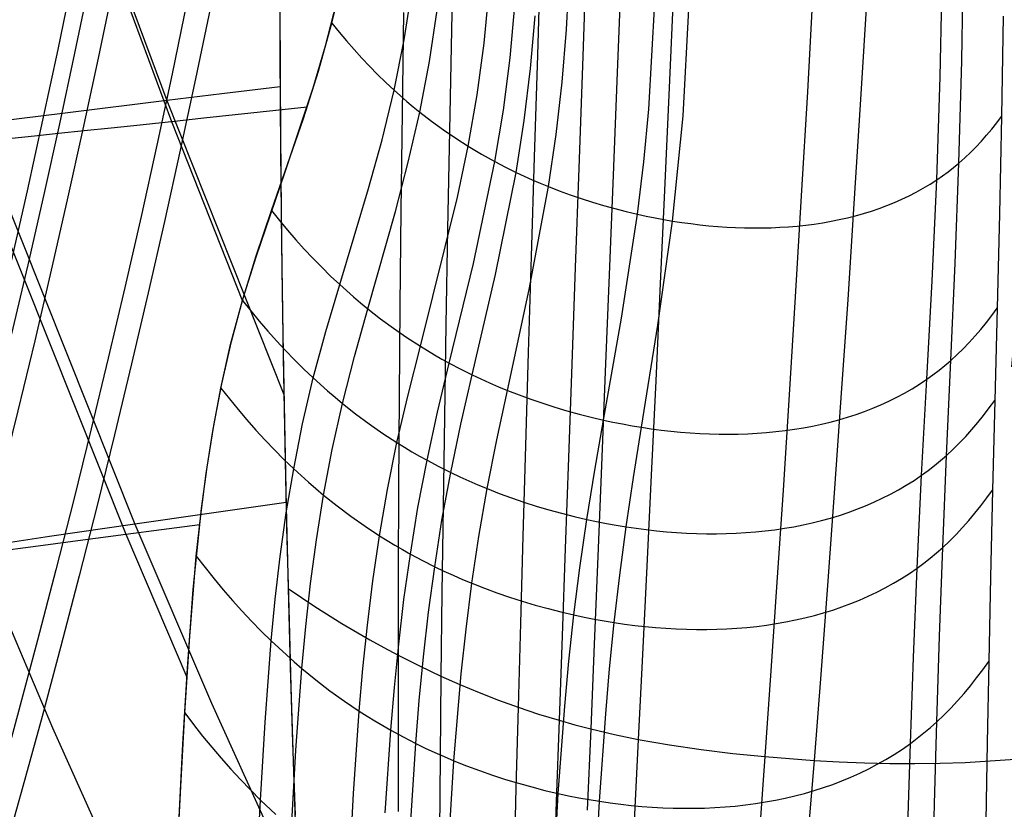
# Model space of a CAD drawing. Extents: x 112 to 670, y -274 to 273.
# Tile 51 of 84: x 636 to 658, y -88 to -71. Entities that reach past the tile are written whole.
import ezdxf

# ---------------------------------------------------------------- set-up
doc = ezdxf.new("R2010")
doc.units = 0
doc.layers.add('PREDEFINITO', color=7, linetype='CONTINUOUS')

msp = doc.modelspace()

# ---------------------------------------------------------------- linework, layer by layer
at = {"layer": 'PREDEFINITO'}
for p, q in [((635.907, -62.915, 208.859), (639.419, -72.366, 208.887)), ((636.061, -63.513, 44.026), (639.521, -72.819, 44.053)), ((645.654, -68.572, 225.357), (645.605, -70.829, 222.861)), ((647.541, -69.104, 226.009), (647.47, -71.382, 223.502)), ((641.868, -69.224, 221.064), (641.877, -71.371, 218.553)), ((648.534, -69.322, 226.284), (648.451, -71.609, 223.773)), ((656.695, -71.504, 32.617), (656.73, -69.227, 30.149)), ((649.298, -69.46, 226.464), (649.207, -71.753, 223.95)), ((648.104, -70.819, 29.802), (648.166, -69.661, 28.564)), ((650.443, -69.621, 226.684), (650.341, -71.924, 224.169)), ((656.227, -71.853, 32.191), (656.27, -69.566, 29.718)), ((641.872, -69.888, 220.299), (641.882, -71.987, 217.809)), ((644.578, -71.047, 33.937), (644.747, -69.939, 32.701)), ((653.468, -69.859, 227.068), (653.338, -72.179, 224.553)), ((654.643, -69.904, 227.173), (654.502, -72.23, 224.659)), ((643.003, -70.686, 36.422), (643.131, -70.157, 35.801)), ((646.312, -71.115, 31.703), (646.421, -69.978, 30.468)), ((642.869, -71.18, 37.009), (643.106, -70.251, 35.913)), ((645.128, -71.514, 33.54), (645.291, -70.399, 32.304)), ((646.876, -71.44, 31.442), (646.98, -70.298, 30.205)), ((649.892, -72.55, 30.668), (650.024, -70.233, 28.184)), ((650.637, -72.696, 30.608), (650.76, -70.376, 28.123)), ((644.562, -70.449, 222.429), (644.531, -72.634, 219.888)), ((647.323, -71.666, 31.266), (647.423, -70.522, 30.028)), ((657.593, -70.53, 33.757), (657.56, -72.711, 36.256)), ((642.711, -71.73, 37.668), (643.003, -70.686, 36.422)), ((643.003, -70.686, 36.422), (643.161, -70.881, 36.253)), ((648.01, -71.967, 31.041), (648.104, -70.819, 29.802)), ((643.161, -70.881, 36.253), (643.322, -71.071, 36.088)), ((645.605, -70.829, 222.861), (645.56, -73.026, 220.311)), ((642.601, -72.09, 38.104), (642.869, -71.18, 37.009)), ((643.322, -71.071, 36.088), (643.486, -71.259, 35.927)), ((644.359, -72.14, 35.177), (644.578, -71.047, 33.937)), ((646.162, -72.242, 32.941), (646.312, -71.115, 31.703)), ((641.877, -71.371, 218.553), (641.891, -73.459, 215.993)), ((643.486, -71.259, 35.927), (643.654, -71.442, 35.769)), ((643.654, -71.442, 35.769), (643.825, -71.622, 35.615)), ((646.733, -72.572, 32.681), (646.876, -71.44, 31.442)), ((647.47, -71.382, 223.502), (647.401, -73.599, 220.94)), ((643.825, -71.622, 35.615), (643.999, -71.798, 35.465)), ((644.918, -72.617, 34.78), (645.128, -71.514, 33.54)), ((647.185, -72.801, 32.505), (647.323, -71.666, 31.266)), ((648.451, -71.609, 223.773), (648.371, -73.834, 221.207)), ((656.633, -73.727, 35.114), (656.695, -71.504, 32.617)), ((642.386, -72.756, 38.921), (642.711, -71.73, 37.668)), ((643.999, -71.798, 35.465), (644.177, -71.971, 35.319)), ((649.207, -71.753, 223.95), (649.119, -73.986, 221.382)), ((656.151, -74.091, 34.686), (656.227, -71.853, 32.191)), ((641.881, -72.065, 217.715), (640.612, -72.22, 213.318)), ((641.882, -71.987, 217.809), (641.898, -74.033, 215.266)), ((641.989, -73.913, 40.371), (642.601, -72.09, 38.104)), ((644.177, -71.971, 35.319), (644.359, -72.14, 35.177)), ((647.88, -73.106, 32.281), (648.01, -71.967, 31.041)), ((650.341, -71.924, 224.169), (650.24, -74.165, 221.598)), ((640.612, -72.22, 213.318), (639.419, -72.366, 208.887)), ((644.095, -73.218, 36.419), (644.359, -72.14, 35.177)), ((644.359, -72.14, 35.177), (644.634, -72.383, 34.974)), ((645.969, -73.359, 34.181), (646.162, -72.242, 32.941)), ((653.338, -72.179, 224.553), (653.206, -74.438, 221.982)), ((654.502, -72.23, 224.659), (654.359, -74.493, 222.089)), ((639.419, -72.366, 208.887), (637.206, -72.639, 199.779)), ((639.419, -72.366, 208.887), (641.961, -78.754, 208.898)), ((640.219, -72.745, 42.677), (642.469, -72.505, 38.612)), ((644.634, -72.383, 34.974), (644.775, -72.501, 34.875)), ((644.775, -72.501, 34.875), (644.918, -72.617, 34.78)), ((637.206, -72.639, 199.779), (635.253, -72.883, 190.576)), ((639.521, -72.819, 44.053), (640.219, -72.745, 42.677)), ((644.531, -72.634, 219.888), (644.505, -74.757, 217.296)), ((644.665, -73.706, 36.022), (644.918, -72.617, 34.78)), ((644.918, -72.617, 34.78), (645.171, -72.813, 34.619)), ((646.549, -73.694, 33.921), (646.733, -72.572, 32.681)), ((649.784, -73.696, 31.91), (649.892, -72.55, 30.668)), ((650.411, -74.985, 33.094), (650.637, -72.696, 30.608)), ((657.454, -72.852, 36.101), (657.56, -72.711, 36.256)), ((657.56, -72.711, 36.256), (657.514, -74.826, 38.797)), ((635.253, -72.883, 190.576), (638.724, -81.576, 190.59)), ((637.619, -73.019, 48.549), (638.21, -72.957, 47.02)), ((638.21, -72.957, 47.02), (638.842, -72.891, 45.52)), ((638.842, -72.891, 45.52), (639.175, -72.855, 44.782)), ((639.175, -72.855, 44.782), (639.521, -72.819, 44.053)), ((639.521, -72.819, 44.053), (641.059, -76.727, 44.061)), ((641.695, -74.759, 41.456), (642.386, -72.756, 38.921)), ((645.171, -72.813, 34.619), (645.431, -73.002, 34.466)), ((647.008, -73.928, 33.745), (647.185, -72.801, 32.505)), ((657.345, -72.988, 35.949), (657.454, -72.852, 36.101)), ((636.05, -73.181, 53.272), (636.544, -73.13, 51.68)), ((636.544, -73.13, 51.68), (637.066, -73.076, 50.104)), ((637.066, -73.076, 50.104), (637.619, -73.019, 48.549)), ((645.431, -73.002, 34.466), (645.697, -73.184, 34.32)), ((645.56, -73.026, 220.311), (645.519, -75.162, 217.71)), ((647.713, -74.237, 33.522), (647.88, -73.106, 32.281)), ((657.12, -73.251, 35.656), (657.234, -73.122, 35.801)), ((657.234, -73.122, 35.801), (657.345, -72.988, 35.949)), ((635.124, -73.275, 56.492), (638.526, -81.794, 56.505)), ((643.801, -74.281, 37.668), (644.095, -73.218, 36.419)), ((645.697, -73.184, 34.32), (645.969, -73.359, 34.181)), ((645.737, -74.464, 35.422), (645.969, -73.359, 34.181)), ((645.969, -73.359, 34.181), (646.111, -73.445, 34.113)), ((656.883, -73.497, 35.377), (657.003, -73.376, 35.514)), ((657.003, -73.376, 35.514), (657.12, -73.251, 35.656)), ((641.891, -73.459, 215.993), (641.912, -75.486, 213.384)), ((646.111, -73.445, 34.113), (646.255, -73.53, 34.047)), ((646.255, -73.53, 34.047), (646.401, -73.613, 33.983)), ((647.401, -73.599, 220.94), (647.335, -75.753, 218.326)), ((656.76, -73.614, 35.243), (656.883, -73.497, 35.377)), ((644.384, -74.781, 37.269), (644.665, -73.706, 36.022)), ((646.081, -75.908, 36.408), (646.549, -73.694, 33.921)), ((646.401, -73.613, 33.983), (646.549, -73.694, 33.921)), ((646.549, -73.694, 33.921), (646.776, -73.813, 33.83)), ((646.776, -73.813, 33.83), (647.008, -73.928, 33.745)), ((649.646, -74.837, 33.152), (649.784, -73.696, 31.91)), ((656.398, -73.916, 34.893), (656.517, -73.823, 35.002)), ((656.517, -73.823, 35.002), (656.633, -73.727, 35.114)), ((656.55, -75.898, 37.641), (656.633, -73.727, 35.114)), ((656.633, -73.727, 35.114), (656.76, -73.614, 35.243)), ((641.357, -75.76, 42.765), (641.989, -73.913, 40.371)), ((641.898, -74.033, 215.266), (641.92, -76.024, 212.67)), ((646.558, -76.151, 36.232), (647.008, -73.928, 33.745)), ((647.008, -73.928, 33.745), (647.182, -74.009, 33.685)), ((647.182, -74.009, 33.685), (647.357, -74.088, 33.628)), ((648.371, -73.834, 221.207), (648.293, -75.998, 218.589)), ((649.119, -73.986, 221.382), (649.032, -76.155, 218.761)), ((656.151, -74.091, 34.686), (656.276, -74.006, 34.788)), ((656.276, -74.006, 34.788), (656.398, -73.916, 34.893)), ((647.291, -76.474, 36.009), (647.713, -74.237, 33.522)), ((647.357, -74.088, 33.628), (647.534, -74.164, 33.573)), ((647.534, -74.164, 33.573), (647.713, -74.237, 33.522)), ((647.713, -74.237, 33.522), (647.948, -74.329, 33.459)), ((650.24, -74.165, 221.598), (650.14, -76.343, 218.975)), ((655.856, -74.274, 34.465), (656.005, -74.185, 34.573)), ((656.005, -74.185, 34.573), (656.151, -74.091, 34.686)), ((656.049, -76.283, 37.208), (656.151, -74.091, 34.686)), ((643.176, -76.366, 40.198), (643.801, -74.281, 37.668)), ((644.928, -77.707, 39.196), (645.737, -74.464, 35.422)), ((647.948, -74.329, 33.459), (648.185, -74.415, 33.401)), ((648.185, -74.415, 33.401), (648.425, -74.497, 33.347)), ((653.206, -74.438, 221.982), (653.074, -76.634, 219.357)), ((655.39, -74.513, 34.167), (655.548, -74.438, 34.262)), ((655.548, -74.438, 34.262), (655.704, -74.359, 34.361)), ((655.704, -74.359, 34.361), (655.856, -74.274, 34.465)), ((648.425, -74.497, 33.347), (648.666, -74.575, 33.298)), ((648.666, -74.575, 33.298), (648.909, -74.647, 33.255)), ((648.909, -74.647, 33.255), (649.153, -74.715, 33.216)), ((654.359, -74.493, 222.089), (654.215, -76.694, 219.464)), ((654.899, -74.712, 33.907), (655.065, -74.65, 33.989)), ((655.065, -74.65, 33.989), (655.229, -74.584, 34.076)), ((655.229, -74.584, 34.076), (655.39, -74.513, 34.167)), ((641.361, -75.741, 42.742), (641.695, -74.759, 41.456)), ((641.695, -74.759, 41.456), (641.867, -74.974, 41.285)), ((643.785, -76.892, 39.798), (644.384, -74.781, 37.269)), ((644.505, -74.757, 217.296), (644.484, -76.819, 214.655)), ((649.153, -74.715, 33.216), (649.399, -74.778, 33.181)), ((649.298, -77.094, 35.642), (649.646, -74.837, 33.152)), ((649.399, -74.778, 33.181), (649.646, -74.837, 33.152)), ((649.646, -74.837, 33.152), (649.837, -74.878, 33.133)), ((649.837, -74.878, 33.133), (650.028, -74.917, 33.117)), ((654.21, -74.915, 33.619), (654.385, -74.87, 33.685)), ((654.385, -74.87, 33.685), (654.559, -74.822, 33.755)), ((654.559, -74.822, 33.755), (654.73, -74.769, 33.829)), ((654.73, -74.769, 33.829), (654.899, -74.712, 33.907)), ((657.514, -74.826, 38.797), (657.462, -76.881, 41.382)), ((641.867, -74.974, 41.285), (642.043, -75.186, 41.118)), ((650.028, -74.917, 33.117), (650.22, -74.953, 33.104)), ((650.092, -77.247, 35.586), (650.411, -74.985, 33.094)), ((650.22, -74.953, 33.104), (650.411, -74.985, 33.094)), ((650.411, -74.985, 33.094), (650.608, -75.015, 33.087)), ((650.608, -75.015, 33.087), (650.804, -75.042, 33.083)), ((650.804, -75.042, 33.083), (651, -75.066, 33.083)), ((651, -75.066, 33.083), (651.195, -75.086, 33.085)), ((651.195, -75.086, 33.085), (651.391, -75.103, 33.092)), ((651.391, -75.103, 33.092), (651.586, -75.117, 33.101)), ((652.93, -75.11, 33.268), (653.117, -75.094, 33.307)), ((653.117, -75.094, 33.307), (653.303, -75.074, 33.349)), ((653.303, -75.074, 33.349), (653.488, -75.051, 33.395)), ((653.488, -75.051, 33.395), (653.671, -75.023, 33.445)), ((653.671, -75.023, 33.445), (653.853, -74.991, 33.499)), ((653.853, -74.991, 33.499), (654.032, -74.955, 33.557)), ((654.032, -74.955, 33.557), (654.21, -74.915, 33.619)), ((642.043, -75.186, 41.118), (642.223, -75.393, 40.955)), ((645.519, -75.162, 217.71), (645.482, -77.235, 215.058)), ((651.586, -75.117, 33.101), (651.78, -75.127, 33.114)), ((651.78, -75.127, 33.114), (651.974, -75.133, 33.131)), ((651.974, -75.133, 33.131), (652.167, -75.136, 33.151)), ((652.167, -75.136, 33.151), (652.359, -75.135, 33.175)), ((652.359, -75.135, 33.175), (652.55, -75.131, 33.202)), ((652.55, -75.131, 33.202), (652.741, -75.122, 33.234)), ((652.741, -75.122, 33.234), (652.93, -75.11, 33.268)), ((641.912, -75.486, 213.384), (641.939, -77.452, 210.73)), ((642.223, -75.393, 40.955), (642.406, -75.596, 40.795)), ((641.06, -76.711, 44.044), (641.361, -75.741, 42.742)), ((642.406, -75.596, 40.795), (642.593, -75.795, 40.64)), ((641.073, -76.686, 44.006), (641.357, -75.76, 42.765)), ((642.593, -75.795, 40.64), (642.783, -75.989, 40.489)), ((645.557, -78.075, 38.935), (646.081, -75.908, 36.408)), ((647.335, -75.753, 218.326), (647.273, -77.845, 215.662)), ((656.456, -78.016, 40.213), (656.55, -75.898, 37.641)), ((641.92, -76.024, 212.67), (641.947, -77.96, 210.022)), ((642.783, -75.989, 40.489), (642.978, -76.18, 40.341)), ((646.054, -78.329, 38.76), (646.558, -76.151, 36.232)), ((648.293, -75.998, 218.589), (648.218, -78.098, 215.919)), ((649.032, -76.155, 218.761), (648.947, -78.262, 216.089)), ((642.874, -77.388, 41.485), (643.176, -76.366, 40.198)), ((642.978, -76.18, 40.341), (643.176, -76.366, 40.198)), ((643.176, -76.366, 40.198), (643.476, -76.634, 39.993)), ((650.14, -76.343, 218.975), (650.042, -78.458, 216.3)), ((655.934, -78.424, 39.774), (656.049, -76.283, 37.208)), ((646.818, -78.666, 38.538), (647.291, -76.474, 36.009)), ((640.805, -77.671, 45.364), (641.06, -76.711, 44.044)), ((640.826, -77.607, 45.271), (641.073, -76.686, 44.006)), ((641.06, -76.711, 44.044), (641.24, -76.937, 43.874)), ((643.476, -76.634, 39.993), (643.63, -76.764, 39.894)), ((643.63, -76.764, 39.894), (643.785, -76.892, 39.798)), ((644.484, -76.819, 214.655), (644.467, -78.817, 211.966)), ((653.074, -76.634, 219.357), (652.942, -78.766, 216.68)), ((654.215, -76.694, 219.464), (654.069, -78.831, 216.786)), ((641.24, -76.937, 43.874), (641.423, -77.159, 43.708)), ((643.496, -77.927, 41.086), (643.785, -76.892, 39.798)), ((643.785, -76.892, 39.798), (644.061, -77.108, 39.636)), ((657.347, -77.038, 41.223), (657.462, -76.881, 41.382)), ((657.462, -76.881, 41.382), (657.41, -78.883, 44.017)), ((641.423, -77.159, 43.708), (641.61, -77.376, 43.546)), ((644.061, -77.108, 39.636), (644.343, -77.315, 39.482)), ((645.482, -77.235, 215.058), (645.45, -79.244, 212.359)), ((648.908, -79.311, 38.175), (649.298, -77.094, 35.642)), ((649.735, -79.469, 38.12), (650.092, -77.247, 35.586)), ((657.108, -77.34, 40.916), (657.229, -77.191, 41.068)), ((657.229, -77.191, 41.068), (657.347, -77.038, 41.223)), ((641.61, -77.376, 43.546), (641.801, -77.589, 43.387)), ((641.939, -77.452, 210.73), (641.972, -79.355, 208.03)), ((642.601, -78.397, 42.793), (642.874, -77.388, 41.485)), ((644.343, -77.315, 39.482), (644.632, -77.515, 39.335)), ((656.984, -77.484, 40.767), (657.108, -77.34, 40.916)), ((640.592, -78.619, 46.7), (640.805, -77.671, 45.364)), ((640.614, -78.522, 46.561), (640.826, -77.607, 45.271)), ((641.801, -77.589, 43.387), (641.995, -77.798, 43.232)), ((644.632, -77.515, 39.335), (644.928, -77.707, 39.196)), ((656.727, -77.76, 40.482), (656.857, -77.624, 40.623)), ((656.857, -77.624, 40.623), (656.984, -77.484, 40.767)), ((641.995, -77.798, 43.232), (642.193, -78.002, 43.082)), ((644.661, -78.762, 40.485), (644.928, -77.707, 39.196)), ((644.928, -77.707, 39.196), (645.082, -77.802, 39.128)), ((645.082, -77.802, 39.128), (645.238, -77.895, 39.061)), ((647.273, -77.845, 215.662), (647.213, -79.872, 212.948)), ((656.593, -77.89, 40.345), (656.727, -77.76, 40.482)), ((641.947, -77.96, 210.022), (641.981, -79.838, 207.324)), ((642.193, -78.002, 43.082), (642.395, -78.202, 42.935)), ((643.234, -78.949, 42.395), (643.496, -77.927, 41.086)), ((645.238, -77.895, 39.061), (645.397, -77.986, 38.997)), ((645.303, -79.138, 40.225), (645.557, -78.075, 38.935)), ((645.397, -77.986, 38.997), (645.557, -78.075, 38.935)), ((645.557, -78.075, 38.935), (645.804, -78.205, 38.845)), ((648.218, -78.098, 215.919), (648.145, -80.133, 213.199)), ((656.329, -78.124, 40.098), (656.456, -78.016, 40.213)), ((656.363, -80.079, 42.846), (656.456, -78.016, 40.213)), ((656.456, -78.016, 40.213), (656.593, -77.89, 40.345)), ((642.395, -78.202, 42.935), (642.601, -78.397, 42.793)), ((645.804, -78.205, 38.845), (646.054, -78.329, 38.76)), ((648.947, -78.262, 216.089), (648.864, -80.303, 213.366)), ((656.068, -78.328, 39.879), (656.2, -78.228, 39.986)), ((656.2, -78.228, 39.986), (656.329, -78.124, 40.098)), ((640.437, -79.433, 47.875), (640.614, -78.522, 46.561)), ((642.369, -79.392, 44.122), (642.601, -78.397, 42.793)), ((642.601, -78.397, 42.793), (642.913, -78.678, 42.589)), ((645.81, -79.399, 40.051), (646.054, -78.329, 38.76)), ((646.054, -78.329, 38.76), (646.243, -78.418, 38.7)), ((646.243, -78.418, 38.7), (646.433, -78.504, 38.643)), ((646.433, -78.504, 38.643), (646.625, -78.587, 38.589)), ((650.042, -78.458, 216.3), (649.944, -80.507, 213.574)), ((655.614, -78.63, 39.548), (655.776, -78.53, 39.659)), ((655.776, -78.53, 39.659), (655.934, -78.424, 39.774)), ((655.821, -80.511, 42.406), (655.934, -78.424, 39.774)), ((655.934, -78.424, 39.774), (656.068, -78.328, 39.879)), ((640.416, -79.554, 48.051), (640.592, -78.619, 46.7)), ((640.592, -78.619, 46.7), (640.777, -78.853, 46.533)), ((642.913, -78.678, 42.589), (643.073, -78.815, 42.491)), ((646.589, -79.743, 39.829), (646.818, -78.666, 38.538)), ((646.625, -78.587, 38.589), (646.818, -78.666, 38.538)), ((646.818, -78.666, 38.538), (647.072, -78.765, 38.475)), ((655.281, -78.815, 39.339), (655.449, -78.725, 39.441)), ((655.449, -78.725, 39.441), (655.614, -78.63, 39.548)), ((640.777, -78.853, 46.533), (640.965, -79.084, 46.37)), ((643.011, -79.954, 43.728), (643.234, -78.949, 42.395)), ((643.073, -78.815, 42.491), (643.234, -78.949, 42.395)), ((643.234, -78.949, 42.395), (643.52, -79.175, 42.235)), ((644.42, -79.802, 41.798), (644.661, -78.762, 40.485)), ((644.467, -78.817, 211.966), (644.454, -80.751, 209.23)), ((647.072, -78.765, 38.475), (647.329, -78.859, 38.418)), ((647.329, -78.859, 38.418), (647.588, -78.948, 38.365)), ((647.588, -78.948, 38.365), (647.849, -79.031, 38.317)), ((652.942, -78.766, 216.68), (652.809, -80.833, 213.952)), ((654.069, -78.831, 216.786), (653.923, -80.903, 214.058)), ((654.936, -78.979, 39.148), (655.11, -78.899, 39.241)), ((655.11, -78.899, 39.241), (655.281, -78.815, 39.339)), ((657.29, -79.048, 43.858), (657.41, -78.883, 44.017)), ((657.41, -78.883, 44.017), (657.362, -80.833, 46.709)), ((640.965, -79.084, 46.37), (641.157, -79.31, 46.21)), ((645.073, -80.186, 41.539), (645.303, -79.138, 40.225)), ((647.849, -79.031, 38.317), (648.111, -79.109, 38.274)), ((648.111, -79.109, 38.274), (648.376, -79.182, 38.236)), ((654.397, -79.189, 38.893), (654.579, -79.124, 38.974)), ((654.579, -79.124, 38.974), (654.759, -79.054, 39.059)), ((654.759, -79.054, 39.059), (654.936, -78.979, 39.148)), ((657.167, -79.209, 43.702), (657.29, -79.048, 43.858)), ((641.157, -79.31, 46.21), (641.353, -79.531, 46.054)), ((641.972, -79.355, 208.03), (642.01, -81.195, 205.287)), ((643.52, -79.175, 42.235), (643.813, -79.392, 42.082)), ((645.45, -79.244, 212.359), (645.421, -81.189, 209.612)), ((648.376, -79.182, 38.236), (648.641, -79.249, 38.203)), ((648.641, -79.249, 38.203), (648.908, -79.311, 38.175)), ((648.718, -80.4, 39.47), (648.908, -79.311, 38.175)), ((648.908, -79.311, 38.175), (649.114, -79.356, 38.157)), ((649.114, -79.356, 38.157), (649.321, -79.397, 38.142)), ((653.643, -79.401, 38.613), (653.835, -79.355, 38.677)), ((653.835, -79.355, 38.677), (654.024, -79.304, 38.745)), ((654.024, -79.304, 38.745), (654.212, -79.249, 38.817)), ((654.212, -79.249, 38.817), (654.397, -79.189, 38.893)), ((656.912, -79.518, 43.401), (657.041, -79.366, 43.55)), ((657.041, -79.366, 43.55), (657.167, -79.209, 43.702)), ((640.272, -80.475, 49.414), (640.416, -79.554, 48.051)), ((640.292, -80.339, 49.21), (640.437, -79.433, 47.875)), ((641.353, -79.531, 46.054), (641.553, -79.748, 45.902)), ((642.175, -80.37, 45.471), (642.369, -79.392, 44.122)), ((643.813, -79.392, 42.082), (644.113, -79.602, 41.936)), ((644.113, -79.602, 41.936), (644.42, -79.802, 41.798)), ((645.589, -80.452, 41.366), (645.81, -79.399, 40.051)), ((649.321, -79.397, 38.142), (649.528, -79.434, 38.13)), ((649.528, -79.434, 38.13), (649.735, -79.469, 38.12)), ((649.56, -80.56, 39.417), (649.735, -79.469, 38.12)), ((649.735, -79.469, 38.12), (649.946, -79.5, 38.114)), ((649.946, -79.5, 38.114), (650.158, -79.528, 38.112)), ((650.158, -79.528, 38.112), (650.37, -79.553, 38.113)), ((650.37, -79.553, 38.113), (650.581, -79.573, 38.117)), ((650.581, -79.573, 38.117), (650.792, -79.59, 38.124)), ((650.792, -79.59, 38.124), (651.002, -79.603, 38.135)), ((652.044, -79.61, 38.244), (652.249, -79.599, 38.276)), ((652.249, -79.599, 38.276), (652.453, -79.583, 38.313)), ((652.453, -79.583, 38.313), (652.655, -79.564, 38.353)), ((652.655, -79.564, 38.353), (652.856, -79.54, 38.397)), ((652.856, -79.54, 38.397), (653.056, -79.512, 38.445)), ((653.056, -79.512, 38.445), (653.253, -79.48, 38.497)), ((653.253, -79.48, 38.497), (653.449, -79.443, 38.553)), ((653.449, -79.443, 38.553), (653.643, -79.401, 38.613)), ((656.78, -79.666, 43.256), (656.912, -79.518, 43.401)), ((641.553, -79.748, 45.902), (641.756, -79.96, 45.754)), ((644.214, -80.824, 43.135), (644.42, -79.802, 41.798)), ((644.42, -79.802, 41.798), (644.58, -79.902, 41.73)), ((646.38, -80.803, 41.146), (646.589, -79.743, 39.829)), ((651.002, -79.603, 38.135), (651.212, -79.613, 38.15)), ((651.212, -79.613, 38.15), (651.421, -79.618, 38.168)), ((651.421, -79.618, 38.168), (651.63, -79.619, 38.189)), ((651.63, -79.619, 38.189), (651.837, -79.616, 38.215)), ((651.837, -79.616, 38.215), (652.044, -79.61, 38.244)), ((656.506, -79.947, 42.978), (656.645, -79.809, 43.115)), ((656.645, -79.809, 43.115), (656.78, -79.666, 43.256)), ((641.756, -79.96, 45.754), (641.963, -80.168, 45.611)), ((641.981, -79.838, 207.324), (642.021, -81.655, 204.579)), ((642.825, -80.942, 45.081), (643.011, -79.954, 43.728)), ((644.58, -79.902, 41.73), (644.743, -79.999, 41.664)), ((644.743, -79.999, 41.664), (644.907, -80.094, 41.601)), ((647.213, -79.872, 212.948), (647.156, -81.833, 210.186)), ((656.363, -80.079, 42.846), (656.506, -79.947, 42.978)), ((641.963, -80.168, 45.611), (642.175, -80.37, 45.471)), ((644.875, -81.215, 42.879), (645.073, -80.186, 41.539)), ((644.907, -80.094, 41.601), (645.073, -80.186, 41.539)), ((645.073, -80.186, 41.539), (645.328, -80.322, 41.45)), ((648.145, -80.133, 213.199), (648.074, -82.103, 210.432)), ((656.098, -80.303, 42.619), (656.232, -80.194, 42.731)), ((656.232, -80.194, 42.731), (656.363, -80.079, 42.846)), ((656.282, -82.079, 45.552), (656.363, -80.079, 42.846)), ((640.172, -81.236, 50.566), (640.292, -80.339, 49.21)), ((642.014, -81.332, 46.837), (642.175, -80.37, 45.471)), ((642.175, -80.37, 45.471), (642.495, -80.662, 45.271)), ((645.328, -80.322, 41.45), (645.589, -80.452, 41.366)), ((645.398, -81.486, 42.707), (645.589, -80.452, 41.366)), ((645.589, -80.452, 41.366), (645.784, -80.545, 41.307)), ((648.544, -81.471, 40.79), (648.718, -80.4, 39.47)), ((648.864, -80.303, 213.366), (648.783, -82.278, 210.595)), ((655.821, -80.511, 42.406), (655.961, -80.409, 42.511)), ((655.961, -80.409, 42.511), (656.098, -80.303, 42.619)), ((640.155, -81.382, 50.79), (640.272, -80.475, 49.414)), ((642.495, -80.662, 45.271), (642.659, -80.803, 45.175)), ((645.784, -80.545, 41.307), (645.981, -80.634, 41.25)), ((645.981, -80.634, 41.25), (646.18, -80.72, 41.197)), ((649.4, -81.633, 40.738), (649.56, -80.56, 39.417)), ((649.944, -80.507, 213.574), (649.849, -82.49, 210.8)), ((655.489, -80.728, 42.179), (655.657, -80.622, 42.29)), ((655.657, -80.622, 42.29), (655.821, -80.511, 42.406)), ((655.724, -82.529, 45.118), (655.821, -80.511, 42.406)), ((642.659, -80.803, 45.175), (642.825, -80.942, 45.081)), ((644.041, -81.827, 44.495), (644.214, -80.824, 43.135)), ((644.454, -80.751, 209.23), (644.446, -82.62, 206.449)), ((646.18, -80.72, 41.197), (646.38, -80.803, 41.146)), ((646.201, -81.843, 42.49), (646.38, -80.803, 41.146)), ((646.38, -80.803, 41.146), (646.643, -80.906, 41.085)), ((652.809, -80.833, 213.952), (652.676, -82.833, 211.174)), ((655.144, -80.923, 41.97), (655.318, -80.828, 42.072)), ((655.318, -80.828, 42.072), (655.489, -80.728, 42.179)), ((657.238, -81.005, 46.552), (657.362, -80.833, 46.709)), ((657.362, -80.833, 46.709), (657.318, -82.726, 49.455)), ((642.67, -81.912, 46.452), (642.825, -80.942, 45.081)), ((642.825, -80.942, 45.081), (643.118, -81.177, 44.923)), ((646.643, -80.906, 41.085), (646.909, -81.003, 41.028)), ((646.909, -81.003, 41.028), (647.177, -81.095, 40.976)), ((647.177, -81.095, 40.976), (647.447, -81.181, 40.929)), ((653.923, -80.903, 214.058), (653.777, -82.908, 211.28)), ((654.602, -81.177, 41.688), (654.786, -81.098, 41.778)), ((654.786, -81.098, 41.778), (654.966, -81.013, 41.871)), ((654.966, -81.013, 41.871), (655.144, -80.923, 41.97)), ((657.111, -81.173, 46.398), (657.238, -81.005, 46.552)), ((639.993, -82.998, 53.334), (640.172, -81.236, 50.566)), ((642.008, -81.102, 205.429), (640.284, -81.351, 198.038)), ((642.01, -81.195, 205.287), (642.053, -82.97, 202.501)), ((643.118, -81.177, 44.923), (643.419, -81.402, 44.773)), ((644.71, -82.224, 44.242), (644.875, -81.215, 42.879)), ((645.421, -81.189, 209.612), (645.396, -83.067, 206.82)), ((647.447, -81.181, 40.929), (647.719, -81.262, 40.887)), ((647.719, -81.262, 40.887), (647.993, -81.338, 40.85)), ((654.227, -81.32, 41.522), (654.416, -81.251, 41.603)), ((654.416, -81.251, 41.603), (654.602, -81.177, 41.688)), ((656.981, -81.336, 46.248), (657.111, -81.173, 46.398)), ((640.284, -81.351, 198.038), (638.724, -81.576, 190.59)), ((640.059, -82.273, 52.177), (640.155, -81.382, 50.79)), ((641.882, -82.277, 48.218), (642.014, -81.332, 46.837)), ((643.419, -81.402, 44.773), (643.726, -81.619, 44.63)), ((645.239, -82.499, 44.072), (645.398, -81.486, 42.707)), ((647.993, -81.338, 40.85), (648.268, -81.407, 40.818)), ((648.268, -81.407, 40.818), (648.544, -81.471, 40.79)), ((648.394, -82.522, 42.139), (648.544, -81.471, 40.79)), ((648.544, -81.471, 40.79), (648.758, -81.517, 40.773)), ((648.758, -81.517, 40.773), (648.972, -81.559, 40.758)), ((653.446, -81.546, 41.24), (653.645, -81.497, 41.305)), ((653.645, -81.497, 41.305), (653.841, -81.443, 41.373)), ((653.841, -81.443, 41.373), (654.036, -81.384, 41.446)), ((654.036, -81.384, 41.446), (654.227, -81.32, 41.522)), ((656.712, -81.649, 45.958), (656.848, -81.495, 46.101)), ((656.848, -81.495, 46.101), (656.981, -81.336, 46.248)), ((638.724, -81.576, 190.59), (636.871, -81.846, 180.575)), ((638.526, -81.794, 56.505), (639.299, -81.691, 53.783)), ((638.724, -81.576, 190.59), (640.39, -85.466, 190.589)), ((639.299, -81.691, 53.783), (640.132, -81.58, 51.095)), ((642.021, -81.655, 204.579), (642.066, -83.411, 201.789)), ((643.726, -81.619, 44.63), (644.041, -81.827, 44.495)), ((648.972, -81.559, 40.758), (649.186, -81.598, 40.747)), ((649.186, -81.598, 40.747), (649.4, -81.633, 40.738)), ((649.261, -82.685, 42.088), (649.4, -81.633, 40.738)), ((649.4, -81.633, 40.738), (649.619, -81.665, 40.733)), ((649.619, -81.665, 40.733), (649.838, -81.694, 40.731)), ((649.838, -81.694, 40.731), (650.057, -81.719, 40.732)), ((650.057, -81.719, 40.732), (650.276, -81.739, 40.737)), ((650.276, -81.739, 40.737), (650.495, -81.756, 40.745)), ((652.214, -81.742, 40.938), (652.423, -81.721, 40.978)), ((652.423, -81.721, 40.978), (652.632, -81.695, 41.023)), ((652.632, -81.695, 41.023), (652.838, -81.665, 41.071)), ((652.838, -81.665, 41.071), (653.043, -81.63, 41.124)), ((653.043, -81.63, 41.124), (653.246, -81.591, 41.18)), ((653.246, -81.591, 41.18), (653.446, -81.546, 41.24)), ((656.572, -81.797, 45.818), (656.712, -81.649, 45.958)), ((636.871, -81.846, 180.575), (635.269, -82.082, 170.492)), ((636.514, -82.06, 64.421), (637.482, -81.932, 60.451)), ((637.482, -81.932, 60.451), (638.526, -81.794, 56.505)), ((638.526, -81.794, 56.505), (639.853, -84.904, 56.505)), ((642.543, -82.864, 47.839), (642.67, -81.912, 46.452)), ((643.898, -82.809, 45.873), (644.041, -81.827, 44.495)), ((644.041, -81.827, 44.495), (644.206, -81.93, 44.428)), ((644.206, -81.93, 44.428), (644.372, -82.03, 44.364)), ((646.05, -82.861, 43.857), (646.201, -81.843, 42.49)), ((647.156, -81.833, 210.186), (647.103, -83.728, 207.378)), ((650.495, -81.756, 40.745), (650.712, -81.769, 40.756)), ((650.712, -81.769, 40.756), (650.93, -81.778, 40.771)), ((650.93, -81.778, 40.771), (651.146, -81.783, 40.79)), ((651.146, -81.783, 40.79), (651.362, -81.783, 40.812)), ((651.362, -81.783, 40.812), (651.577, -81.78, 40.838)), ((651.577, -81.78, 40.838), (651.79, -81.772, 40.867)), ((651.79, -81.772, 40.867), (652.003, -81.759, 40.901)), ((652.003, -81.759, 40.901), (652.214, -81.742, 40.938)), ((656.282, -82.079, 45.552), (656.429, -81.941, 45.683)), ((656.429, -81.941, 45.683), (656.572, -81.797, 45.818)), ((635.269, -82.082, 170.492), (636.935, -86.006, 170.492)), ((635.624, -82.177, 68.415), (636.514, -82.06, 64.421)), ((644.372, -82.03, 44.364), (644.54, -82.128, 44.302)), ((644.54, -82.128, 44.302), (644.71, -82.224, 44.242)), ((648.074, -82.103, 210.432), (648.007, -84.005, 207.618)), ((656.147, -82.198, 45.438), (656.282, -82.079, 45.552)), ((656.213, -84.009, 48.323), (656.282, -82.079, 45.552)), ((639.915, -84.007, 54.985), (640.059, -82.273, 52.177)), ((640.059, -82.273, 52.177), (640.249, -82.52, 52.02)), ((641.774, -83.204, 49.614), (641.882, -82.277, 48.218)), ((644.572, -83.212, 45.624), (644.71, -82.224, 44.242)), ((644.71, -82.224, 44.242), (644.972, -82.364, 44.154)), ((644.972, -82.364, 44.154), (645.239, -82.499, 44.072)), ((648.783, -82.278, 210.595), (648.705, -84.186, 207.778)), ((655.868, -82.423, 45.221), (656.009, -82.313, 45.328)), ((656.009, -82.313, 45.328), (656.147, -82.198, 45.438)), ((640.249, -82.52, 52.02), (640.443, -82.762, 51.867)), ((645.106, -83.491, 45.456), (645.239, -82.499, 44.072)), ((645.239, -82.499, 44.072), (645.439, -82.594, 44.014)), ((645.439, -82.594, 44.014), (645.641, -82.687, 43.959)), ((648.266, -83.548, 43.511), (648.394, -82.522, 42.139)), ((649.849, -82.49, 210.8), (649.755, -84.406, 207.979)), ((655.555, -82.645, 45.003), (655.724, -82.529, 45.118)), ((655.644, -84.472, 47.898), (655.724, -82.529, 45.118)), ((655.724, -82.529, 45.118), (655.868, -82.423, 45.221)), ((640.443, -82.762, 51.867), (640.64, -82.999, 51.717)), ((643.779, -83.772, 47.27), (643.898, -82.809, 45.873)), ((644.446, -82.62, 206.449), (644.442, -84.422, 203.625)), ((645.641, -82.687, 43.959), (645.844, -82.776, 43.907)), ((645.844, -82.776, 43.907), (646.05, -82.861, 43.857)), ((649.142, -83.713, 43.462), (649.261, -82.685, 42.088)), ((655.207, -82.86, 44.787), (655.383, -82.756, 44.893)), ((655.383, -82.756, 44.893), (655.555, -82.645, 45.003)), ((657.318, -82.726, 49.455), (657.28, -84.56, 52.252)), ((639.865, -84.706, 56.165), (639.993, -82.998, 53.334)), ((640.64, -82.999, 51.717), (640.842, -83.232, 51.571)), ((642.053, -82.97, 202.501), (642.101, -84.68, 199.675)), ((642.053, -82.97, 202.501), (642.633, -83.362, 202.802)), ((642.439, -83.798, 49.241), (642.543, -82.864, 47.839)), ((645.924, -83.857, 45.245), (646.05, -82.861, 43.857)), ((646.05, -82.861, 43.857), (646.32, -82.967, 43.797)), ((646.32, -82.967, 43.797), (646.592, -83.067, 43.742)), ((652.676, -82.833, 211.174), (652.544, -84.765, 208.349)), ((653.777, -82.908, 211.28), (653.63, -84.845, 208.455)), ((654.846, -83.053, 44.589), (655.028, -82.96, 44.686)), ((655.028, -82.96, 44.686), (655.207, -82.86, 44.787)), ((640.842, -83.232, 51.571), (641.047, -83.46, 51.428)), ((641.686, -84.113, 51.023), (641.774, -83.204, 49.614)), ((644.458, -84.18, 47.024), (644.572, -83.212, 45.624)), ((645.396, -83.067, 206.82), (645.375, -84.879, 203.984)), ((646.592, -83.067, 43.742), (646.866, -83.162, 43.691)), ((646.866, -83.162, 43.691), (647.143, -83.251, 43.646)), ((654.282, -83.302, 44.323), (654.473, -83.224, 44.407)), ((654.473, -83.224, 44.407), (654.661, -83.142, 44.496)), ((654.661, -83.142, 44.496), (654.846, -83.053, 44.589)), ((642.066, -83.411, 201.789), (642.114, -85.103, 198.954)), ((642.633, -83.362, 202.802), (643.224, -83.735, 203.09)), ((647.143, -83.251, 43.646), (647.422, -83.334, 43.605)), ((647.422, -83.334, 43.605), (647.702, -83.411, 43.569)), ((647.702, -83.411, 43.569), (647.983, -83.483, 43.538)), ((653.692, -83.503, 44.095), (653.891, -83.441, 44.167)), ((653.891, -83.441, 44.167), (654.088, -83.374, 44.243)), ((654.088, -83.374, 44.243), (654.282, -83.302, 44.323)), ((641.047, -83.46, 51.428), (641.256, -83.682, 51.289)), ((644.995, -84.461, 46.859), (645.106, -83.491, 45.456)), ((647.983, -83.483, 43.538), (648.266, -83.548, 43.511)), ((648.158, -84.552, 44.905), (648.266, -83.548, 43.511)), ((648.266, -83.548, 43.511), (648.485, -83.595, 43.495)), ((648.485, -83.595, 43.495), (648.704, -83.638, 43.481)), ((648.704, -83.638, 43.481), (648.923, -83.678, 43.47)), ((652.873, -83.7, 43.848), (653.081, -83.658, 43.904)), ((653.081, -83.658, 43.904), (653.287, -83.611, 43.964)), ((653.287, -83.611, 43.964), (653.491, -83.56, 44.028)), ((653.491, -83.56, 44.028), (653.692, -83.503, 44.095)), ((641.256, -83.682, 51.289), (641.469, -83.9, 51.154)), ((642.353, -84.713, 50.658), (642.439, -83.798, 49.241)), ((643.224, -83.735, 203.09), (643.828, -84.089, 203.364)), ((643.681, -84.716, 48.682), (643.779, -83.772, 47.27)), ((645.818, -84.832, 46.652), (645.924, -83.857, 45.245)), ((647.103, -83.728, 207.378), (647.053, -85.555, 204.526)), ((648.923, -83.678, 43.47), (649.142, -83.713, 43.462)), ((649.041, -84.718, 44.857), (649.142, -83.713, 43.462)), ((649.142, -83.713, 43.462), (649.367, -83.746, 43.457)), ((649.367, -83.746, 43.457), (649.591, -83.775, 43.455)), ((649.591, -83.775, 43.455), (649.815, -83.8, 43.457)), ((649.815, -83.8, 43.457), (650.039, -83.821, 43.462)), ((650.039, -83.821, 43.462), (650.263, -83.838, 43.47)), ((650.263, -83.838, 43.47), (650.486, -83.851, 43.482)), ((650.486, -83.851, 43.482), (650.709, -83.859, 43.497)), ((650.709, -83.859, 43.497), (650.93, -83.864, 43.516)), ((650.93, -83.864, 43.516), (651.151, -83.864, 43.538)), ((651.151, -83.864, 43.538), (651.371, -83.859, 43.564)), ((651.371, -83.859, 43.564), (651.59, -83.85, 43.593)), ((651.59, -83.85, 43.593), (651.808, -83.837, 43.627)), ((651.808, -83.837, 43.627), (652.024, -83.819, 43.663)), ((652.024, -83.819, 43.663), (652.239, -83.796, 43.704)), ((652.239, -83.796, 43.704), (652.452, -83.769, 43.748)), ((652.452, -83.769, 43.748), (652.664, -83.737, 43.796)), ((652.664, -83.737, 43.796), (652.873, -83.7, 43.848)), ((639.808, -85.676, 57.834), (639.915, -84.007, 54.985)), ((641.469, -83.9, 51.154), (641.686, -84.113, 51.023)), ((643.828, -84.089, 203.364), (644.134, -84.258, 203.496)), ((648.007, -84.005, 207.618), (647.942, -85.839, 204.76)), ((656.155, -85.869, 51.152), (656.213, -84.009, 48.323)), ((641.552, -85.878, 53.877), (641.686, -84.113, 51.023)), ((641.686, -84.113, 51.023), (642.015, -84.419, 50.836)), ((644.134, -84.258, 203.496), (644.442, -84.422, 203.625)), ((644.364, -85.127, 48.441), (644.458, -84.18, 47.024)), ((648.705, -84.186, 207.778), (648.629, -86.025, 204.916)), ((642.015, -84.419, 50.836), (642.183, -84.567, 50.746)), ((644.442, -84.422, 203.625), (644.442, -86.157, 200.759)), ((644.442, -84.422, 203.625), (644.906, -84.656, 203.808)), ((644.903, -85.411, 48.279), (644.995, -84.461, 46.859)), ((649.755, -84.406, 207.979), (649.664, -86.253, 205.112)), ((655.577, -86.341, 50.74), (655.644, -84.472, 47.898)), ((639.766, -86.356, 59.047), (639.865, -84.706, 56.165)), ((642.101, -84.68, 199.675), (642.151, -86.323, 196.809)), ((642.183, -84.567, 50.746), (642.353, -84.713, 50.658)), ((642.223, -86.487, 53.527), (642.353, -84.713, 50.658)), ((642.353, -84.713, 50.658), (642.654, -84.958, 50.51)), ((643.601, -85.639, 50.109), (643.681, -84.716, 48.682)), ((644.906, -84.656, 203.808), (645.375, -84.879, 203.984)), ((648.067, -85.533, 46.319), (648.158, -84.552, 44.905)), ((648.956, -85.701, 46.272), (649.041, -84.718, 44.857)), ((657.15, -84.74, 52.103), (657.28, -84.56, 52.252)), ((657.28, -84.56, 52.252), (657.246, -86.329, 55.097)), ((645.375, -84.879, 203.984), (645.357, -86.622, 201.106)), ((645.375, -84.879, 203.984), (645.787, -85.062, 204.13)), ((645.658, -86.718, 49.515), (645.818, -84.832, 46.652)), ((652.544, -84.765, 208.349), (652.413, -86.629, 205.478)), ((653.63, -84.845, 208.455), (653.484, -86.713, 205.583)), ((656.882, -85.088, 51.814), (657.017, -84.916, 51.957)), ((657.017, -84.916, 51.957), (657.15, -84.74, 52.103)), ((642.114, -85.103, 198.954), (642.165, -86.732, 196.076)), ((642.654, -84.958, 50.51), (642.963, -85.195, 50.369)), ((644.286, -86.054, 49.873), (644.364, -85.127, 48.441)), ((645.787, -85.062, 204.13), (646.205, -85.236, 204.269)), ((656.743, -85.255, 51.674), (656.882, -85.088, 51.814)), ((642.963, -85.195, 50.369), (643.278, -85.422, 50.236)), ((646.205, -85.236, 204.269), (646.626, -85.4, 204.401)), ((656.601, -85.416, 51.538), (656.743, -85.255, 51.674)), ((640.39, -85.466, 190.589), (642.267, -89.6, 190.582)), ((643.278, -85.422, 50.236), (643.601, -85.639, 50.109)), ((644.828, -86.341, 49.715), (644.903, -85.411, 48.279)), ((646.626, -85.4, 204.401), (647.053, -85.555, 204.526)), ((647.053, -85.555, 204.526), (647.005, -87.312, 201.631)), ((647.053, -85.555, 204.526), (647.495, -85.702, 204.647)), ((647.925, -87.43, 49.197), (648.067, -85.533, 46.319)), ((656.307, -85.724, 51.277), (656.456, -85.573, 51.406)), ((656.456, -85.573, 51.406), (656.601, -85.416, 51.538)), ((639.719, -87.279, 60.722), (639.808, -85.676, 57.834)), ((639.808, -85.676, 57.834), (640, -85.931, 57.69)), ((643.477, -87.428, 53.002), (643.601, -85.639, 50.109)), ((643.601, -85.639, 50.109), (643.769, -85.747, 50.047)), ((643.769, -85.747, 50.047), (643.939, -85.852, 49.987)), ((647.495, -85.702, 204.647), (647.942, -85.839, 204.76)), ((648.822, -87.6, 49.153), (648.956, -85.701, 46.272)), ((656.155, -85.869, 51.152), (656.307, -85.724, 51.277)), ((636.935, -86.006, 170.492), (638.664, -89.865, 170.487)), ((640, -85.931, 57.69), (640.196, -86.18, 57.549)), ((641.452, -87.572, 56.775), (641.552, -85.878, 53.877)), ((643.939, -85.852, 49.987), (644.112, -85.954, 49.929)), ((644.112, -85.954, 49.929), (644.286, -86.054, 49.873)), ((647.942, -85.839, 204.76), (647.879, -87.604, 201.858)), ((647.942, -85.839, 204.76), (648.284, -85.936, 204.84)), ((648.284, -85.936, 204.84), (648.629, -86.025, 204.916)), ((655.872, -86.114, 50.939), (656.015, -85.994, 51.044)), ((656.015, -85.994, 51.044), (656.155, -85.869, 51.152)), ((656.104, -87.658, 54.033), (656.155, -85.869, 51.152)), ((640.196, -86.18, 57.549), (640.395, -86.425, 57.412)), ((644.166, -87.849, 52.776), (644.286, -86.054, 49.873)), ((644.286, -86.054, 49.873), (644.555, -86.201, 49.791)), ((644.442, -86.157, 200.759), (644.445, -87.823, 197.853)), ((644.555, -86.201, 49.791), (644.828, -86.341, 49.715)), ((648.629, -86.025, 204.916), (648.556, -87.795, 202.01)), ((648.629, -86.025, 204.916), (649.144, -86.146, 205.019)), ((649.144, -86.146, 205.019), (649.664, -86.253, 205.112)), ((655.577, -86.341, 50.74), (655.726, -86.23, 50.838)), ((655.726, -86.23, 50.838), (655.872, -86.114, 50.939)), ((639.686, -87.946, 61.976), (639.766, -86.356, 59.047)), ((640.395, -86.425, 57.412), (640.599, -86.664, 57.277)), ((642.151, -86.323, 196.809), (642.204, -87.899, 193.906)), ((644.71, -88.14, 52.624), (644.828, -86.341, 49.715)), ((644.828, -86.341, 49.715), (645.032, -86.441, 49.661)), ((645.032, -86.441, 49.661), (645.239, -86.537, 49.61)), ((649.664, -86.253, 205.112), (649.574, -88.03, 202.202)), ((649.664, -86.253, 205.112), (650.003, -86.315, 205.168)), ((650.003, -86.315, 205.168), (650.344, -86.373, 205.22)), ((650.344, -86.373, 205.22), (651.03, -86.474, 205.316)), ((655.403, -86.463, 50.631), (655.577, -86.341, 50.74)), ((655.52, -88.137, 53.634), (655.577, -86.341, 50.74)), ((657.246, -86.329, 55.097), (657.216, -88.033, 57.985)), ((642.126, -88.19, 56.441), (642.223, -86.487, 53.527)), ((645.239, -86.537, 49.61), (645.447, -86.629, 49.561)), ((645.357, -86.622, 201.106), (645.342, -88.296, 198.188)), ((645.447, -86.629, 49.561), (645.658, -86.718, 49.515)), ((651.03, -86.474, 205.316), (651.72, -86.558, 205.401)), ((651.72, -86.558, 205.401), (652.413, -86.629, 205.478)), ((652.413, -86.629, 205.478), (652.283, -88.421, 202.563)), ((652.413, -86.629, 205.478), (653.484, -86.713, 205.583)), ((655.044, -86.69, 50.425), (655.225, -86.58, 50.526)), ((655.225, -86.58, 50.526), (655.403, -86.463, 50.631)), ((640.599, -86.664, 57.277), (640.806, -86.899, 57.147)), ((642.165, -86.732, 196.076), (642.219, -88.296, 193.154)), ((645.544, -88.522, 52.434), (645.658, -86.718, 49.515)), ((645.658, -86.718, 49.515), (645.934, -86.828, 49.46)), ((645.934, -86.828, 49.46), (646.212, -86.932, 49.409)), ((653.484, -86.713, 205.583), (653.339, -88.51, 202.667)), ((653.484, -86.713, 205.583), (654.033, -86.744, 205.63)), ((654.033, -86.744, 205.63), (654.581, -86.766, 205.672)), ((654.581, -86.766, 205.672), (655.129, -86.778, 205.709)), ((654.671, -86.893, 50.236), (654.859, -86.794, 50.329)), ((654.859, -86.794, 50.329), (655.044, -86.69, 50.425)), ((655.129, -86.778, 205.709), (655.676, -86.781, 205.74)), ((655.676, -86.781, 205.74), (656.222, -86.773, 205.765)), ((656.222, -86.773, 205.765), (656.767, -86.754, 205.783)), ((656.767, -86.754, 205.783), (657.31, -86.723, 205.795)), ((657.31, -86.723, 205.795), (657.851, -86.68, 205.8)), ((640.806, -86.899, 57.147), (641.017, -87.129, 57.019)), ((646.212, -86.932, 49.409), (646.493, -87.03, 49.362)), ((646.493, -87.03, 49.362), (646.776, -87.122, 49.32)), ((654.09, -87.155, 49.984), (654.286, -87.073, 50.064)), ((654.286, -87.073, 50.064), (654.48, -86.986, 50.148)), ((654.48, -86.986, 50.148), (654.671, -86.893, 50.236)), ((639.649, -88.813, 63.646), (639.719, -87.279, 60.722)), ((641.017, -87.129, 57.019), (641.233, -87.353, 56.895)), ((646.776, -87.122, 49.32), (647.061, -87.208, 49.282)), ((647.061, -87.208, 49.282), (647.348, -87.288, 49.249)), ((647.348, -87.288, 49.249), (647.636, -87.362, 49.221)), ((653.484, -87.367, 49.766), (653.688, -87.302, 49.835)), ((653.688, -87.302, 49.835), (653.89, -87.231, 49.907)), ((653.89, -87.231, 49.907), (654.09, -87.155, 49.984)), ((641.233, -87.353, 56.895), (641.452, -87.572, 56.775)), ((643.384, -89.142, 55.94), (643.477, -87.428, 53.002)), ((647.005, -87.312, 201.631), (646.96, -89, 198.695)), ((647.636, -87.362, 49.221), (647.925, -87.43, 49.197)), ((647.822, -89.243, 52.133), (647.925, -87.43, 49.197)), ((647.925, -87.43, 49.197), (648.149, -87.478, 49.182)), ((648.149, -87.478, 49.182), (648.373, -87.523, 49.17)), ((652.856, -87.531, 49.584), (653.068, -87.481, 49.641)), ((653.068, -87.481, 49.641), (653.277, -87.427, 49.702)), ((653.277, -87.427, 49.702), (653.484, -87.367, 49.766)), ((641.368, -89.197, 59.713), (641.452, -87.572, 56.775)), ((641.452, -87.572, 56.775), (641.784, -87.887, 56.604)), ((647.879, -87.604, 201.858), (647.819, -89.298, 198.915)), ((648.373, -87.523, 49.17), (648.597, -87.563, 49.16)), ((648.597, -87.563, 49.16), (648.822, -87.6, 49.153)), ((648.722, -89.415, 52.092), (648.822, -87.6, 49.153)), ((648.822, -87.6, 49.153), (649.051, -87.634, 49.149)), ((649.051, -87.634, 49.149), (649.281, -87.664, 49.149)), ((649.281, -87.664, 49.149), (649.51, -87.689, 49.151)), ((649.51, -87.689, 49.151), (649.74, -87.71, 49.156)), ((649.74, -87.71, 49.156), (649.969, -87.727, 49.165)), ((649.969, -87.727, 49.165), (650.197, -87.74, 49.177)), ((651.327, -87.736, 49.285), (651.55, -87.721, 49.317)), ((651.55, -87.721, 49.317), (651.772, -87.702, 49.353)), ((651.772, -87.702, 49.353), (651.992, -87.678, 49.392)), ((651.992, -87.678, 49.392), (652.211, -87.649, 49.434)), ((652.211, -87.649, 49.434), (652.428, -87.614, 49.48)), ((652.428, -87.614, 49.48), (652.643, -87.575, 49.53)), ((652.643, -87.575, 49.53), (652.856, -87.531, 49.584)), ((656.06, -89.375, 56.959), (656.104, -87.658, 54.033)), ((650.197, -87.74, 49.177), (650.425, -87.748, 49.192)), ((650.425, -87.748, 49.192), (650.652, -87.752, 49.21)), ((650.652, -87.752, 49.21), (650.878, -87.751, 49.232)), ((650.878, -87.751, 49.232), (651.103, -87.746, 49.257)), ((651.103, -87.746, 49.257), (651.327, -87.736, 49.285))]:
    msp.add_line(p, q, dxfattribs=at)
for centre, radius in [((390, -18.831, 7.436), 255.559), ((390, -18.831, 20.802), 255.036), ((390, -18.831, -7.573), 253.393), ((390, -18.831, 28.418), 252.871), ((390, -18.831, -9.141), 252.497), ((390, -18.831, -11.306), 247.793)]:
    msp.add_circle(centre, radius, dxfattribs=at)
for centre, radius, start, end in [((287.718, -44.469, 42.708), 371.596, 354.79871, 10.8851), ((289.197, -44.344, 72.133), 371.881, 352.11219, 10.85708), ((290.772, -44.211, 105.28), 372.107, 350.56953, 10.8295)]:
    msp.add_arc(centre, radius, start, end, dxfattribs=at)

doc.saveas('drawing.dxf')
